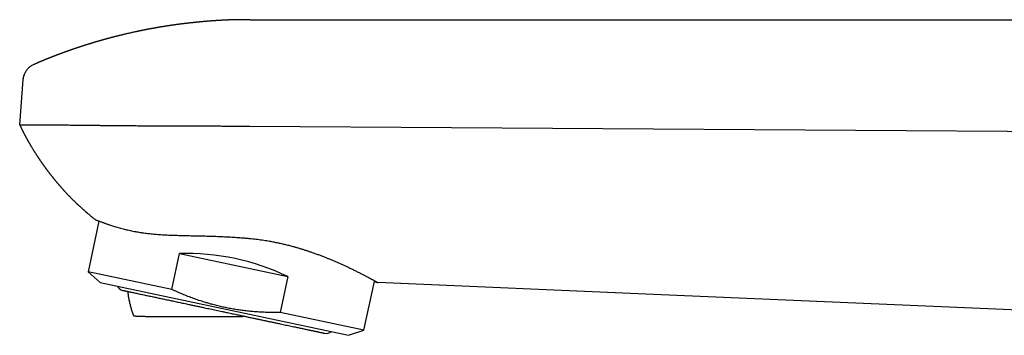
# Model space of a CAD drawing. Header units: millimetres. Extents: x 8 to 718, y 12 to 784.
# Tile 34 of 58: x 28 to 112, y 660 to 686. Entities that reach past the tile are written whole.
import ezdxf

# ---------------------------------------------------------------- set-up
doc = ezdxf.new("R2010")
doc.units = ezdxf.units.MM

msp = doc.modelspace()

# ---------------------------------------------------------------- linework, layer by layer
at = {"color": 7, "linetype": 'Continuous', "lineweight": 30}
for p, q in [((47.964, 686.317), (47.965, 686.315)), ((47.964, 686.317), (143.723, 686.317)), ((28.461, 677.426), (28.755, 681.258)), ((35.168, 669.265), (34.255, 664.969)), ((41.342, 663.463), (41.989, 666.51)), ((41.989, 666.51), (51.164, 664.56)), ((34.255, 664.969), (35.272, 664.053)), ((41.342, 663.463), (34.255, 664.969)), ((51.164, 664.56), (50.516, 661.513)), ((35.272, 664.053), (56.302, 659.583)), ((57.603, 660.006), (58.484, 664.149)), ((82.104, 663.042), (58.784, 664.048)), ((116.345, 661.566), (82.104, 663.042)), ((57.603, 660.006), (50.516, 661.513)), ((56.302, 659.583), (57.603, 660.006))]:
    msp.add_line(p, q, dxfattribs=at)
at = {"color": 7, "linetype": 'Continuous', "lineweight": 30, "flags": 128}
for points in [[(47.936, 677.312), (65.02, 677.196), (82.104, 677.08)], [(82.104, 677.08), (99.224, 676.964), (116.345, 676.848)]]:
    msp.add_lwpolyline(points, dxfattribs=at)
at = {"color": 7, "linetype": 'Continuous', "lineweight": 30}
for centre, start, end in [((37.301, 663.98), 203.68533, 258), ((54.418, 660.342), 258, 312.31467)]:
    msp.add_arc(centre, 0.6, start, end, dxfattribs=at)
msp.add_ellipse((45.259, 659.337), major_axis=(11.674, -2.481), ratio=0.57735, start_param=1.16697, end_param=1.974622, dxfattribs=at)
for points, knots in [([(47.965, 686.316), (47.957, 686.316), (47.936, 686.316), (47.904, 686.317), (47.866, 686.317), (47.826, 686.318), (47.783, 686.318), (47.739, 686.319), (47.695, 686.319), (47.646, 686.319), (47.591, 686.319), (47.535, 686.32), (47.481, 686.32), (47.426, 686.32), (47.37, 686.319), (47.316, 686.319), (47.258, 686.319), (47.198, 686.318), (47.138, 686.318), (47.079, 686.317), (47.02, 686.316), (46.959, 686.316), (46.899, 686.315), (46.844, 686.314), (46.797, 686.313), (46.759, 686.312), (46.719, 686.311), (46.679, 686.31), (46.646, 686.309), (46.62, 686.308), (46.596, 686.308), (46.568, 686.307), (46.537, 686.306), (46.508, 686.305), (46.482, 686.305), (46.458, 686.304), (46.432, 686.303), (46.401, 686.302), (46.367, 686.301), (46.335, 686.3), (46.307, 686.299), (46.283, 686.298), (46.259, 686.297), (46.23, 686.296), (46.195, 686.295), (46.156, 686.294), (46.117, 686.292), (46.083, 686.291), (46.055, 686.289), (46.028, 686.288), (45.996, 686.287), (45.959, 686.285), (45.922, 686.284), (45.889, 686.282), (45.862, 686.281), (45.836, 686.28), (45.806, 686.278), (45.772, 686.277), (45.737, 686.275), (45.698, 686.273), (45.653, 686.271), (45.596, 686.268), (45.537, 686.265), (45.48, 686.261), (45.424, 686.258), (45.371, 686.255), (45.324, 686.252), (45.288, 686.25), (45.252, 686.248), (45.214, 686.246), (45.172, 686.243), (45.131, 686.24), (45.087, 686.238), (45.033, 686.234), (44.97, 686.23), (44.908, 686.225), (44.845, 686.221), (44.782, 686.217), (44.72, 686.212), (44.666, 686.208), (44.614, 686.204), (44.568, 686.201), (44.527, 686.198), (44.489, 686.195), (44.444, 686.191), (44.397, 686.187), (44.354, 686.184), (44.322, 686.181), (44.293, 686.179), (44.262, 686.176), (44.228, 686.173), (44.197, 686.171), (44.171, 686.169), (44.149, 686.167), (44.128, 686.165), (44.103, 686.163), (44.073, 686.16), (44.042, 686.157), (44.013, 686.155), (43.99, 686.153), (43.969, 686.151), (43.945, 686.149), (43.914, 686.146), (43.879, 686.143), (43.843, 686.139), (43.811, 686.136), (43.782, 686.134), (43.748, 686.131), (43.711, 686.127), (43.673, 686.123), (43.642, 686.12), (43.615, 686.118), (43.59, 686.115), (43.56, 686.112), (43.521, 686.109), (43.481, 686.105), (43.444, 686.101), (43.411, 686.098), (43.374, 686.094), (43.332, 686.09), (43.292, 686.086), (43.256, 686.082), (43.221, 686.078), (43.18, 686.074), (43.136, 686.069), (43.086, 686.064), (43.036, 686.058), (42.978, 686.052), (42.92, 686.046), (42.862, 686.039), (42.804, 686.033), (42.748, 686.027), (42.691, 686.02), (42.635, 686.013), (42.58, 686.007), (42.525, 686), (42.469, 685.994), (42.414, 685.987), (42.361, 685.981), (42.307, 685.974), (42.251, 685.967), (42.201, 685.961), (42.162, 685.956), (42.123, 685.951), (42.081, 685.946), (42.04, 685.94), (42.008, 685.936), (41.979, 685.933), (41.949, 685.929), (41.915, 685.924), (41.881, 685.92), (41.834, 685.913), (41.766, 685.904), (41.684, 685.893), (41.592, 685.88), (41.509, 685.869), (41.417, 685.855), (41.335, 685.844), (41.254, 685.832), (41.188, 685.822), (41.131, 685.813), (41.075, 685.805), (41.017, 685.796), (40.96, 685.787), (40.915, 685.78), (40.874, 685.774), (40.835, 685.768), (40.798, 685.762), (40.768, 685.757), (40.74, 685.753), (40.707, 685.748), (40.669, 685.742), (40.624, 685.734), (40.576, 685.727), (40.516, 685.717), (40.457, 685.707), (40.397, 685.697), (40.337, 685.687), (40.277, 685.677), (40.217, 685.667), (40.17, 685.659), (40.128, 685.651), (40.097, 685.646), (40.071, 685.641), (40.05, 685.638), (40.027, 685.634), (40.001, 685.629), (39.967, 685.623), (39.933, 685.617), (39.902, 685.612), (39.877, 685.607), (39.853, 685.603), (39.826, 685.598), (39.795, 685.592), (39.764, 685.587), (39.736, 685.582), (39.714, 685.578), (39.695, 685.574), (39.675, 685.571), (39.653, 685.566), (39.625, 685.561), (39.595, 685.556), (39.568, 685.551), (39.545, 685.547), (39.526, 685.543), (39.506, 685.539), (39.484, 685.535), (39.457, 685.53), (39.425, 685.524), (39.395, 685.518), (39.368, 685.513), (39.345, 685.509), (39.32, 685.504), (39.288, 685.498), (39.249, 685.49), (39.211, 685.483), (39.179, 685.477), (39.15, 685.471), (39.115, 685.464), (39.077, 685.457), (39.041, 685.45), (39.013, 685.444), (38.989, 685.439), (38.963, 685.434), (38.934, 685.428), (38.903, 685.422), (38.875, 685.417), (38.852, 685.412), (38.832, 685.408), (38.81, 685.403), (38.78, 685.397), (38.742, 685.39), (38.703, 685.382), (38.669, 685.375), (38.639, 685.368), (38.606, 685.361), (38.568, 685.354), (38.53, 685.346), (38.496, 685.338), (38.465, 685.332), (38.432, 685.325), (38.392, 685.316), (38.352, 685.308), (38.312, 685.299), (38.273, 685.291), (38.201, 685.275), (38.094, 685.252), (37.955, 685.221), (37.813, 685.19), (37.67, 685.157), (37.534, 685.126), (37.403, 685.095), (37.293, 685.069), (37.202, 685.047), (37.128, 685.029), (37.06, 685.013), (36.987, 684.995), (36.916, 684.977), (36.857, 684.963), (36.81, 684.951), (36.771, 684.941), (36.73, 684.931), (36.693, 684.922), (36.663, 684.914), (36.633, 684.907), (36.6, 684.898), (36.565, 684.889), (36.535, 684.881), (36.508, 684.875), (36.48, 684.868), (36.445, 684.858), (36.405, 684.848), (36.369, 684.839), (36.339, 684.831), (36.309, 684.823), (36.269, 684.813), (36.224, 684.801), (36.178, 684.789), (36.133, 684.777), (36.09, 684.765), (36.053, 684.755), (36.025, 684.748), (36.002, 684.742), (35.977, 684.735), (35.948, 684.727), (35.912, 684.718), (35.871, 684.706), (35.829, 684.695), (35.793, 684.685), (35.755, 684.675), (35.71, 684.662), (35.661, 684.649), (35.617, 684.636), (35.573, 684.624), (35.527, 684.611), (35.481, 684.598), (35.443, 684.588), (35.405, 684.577), (35.365, 684.565), (35.326, 684.554), (35.29, 684.544), (35.255, 684.534), (35.216, 684.523), (35.179, 684.512), (35.145, 684.502), (35.113, 684.493), (35.078, 684.483), (35.042, 684.472), (35.009, 684.463), (34.978, 684.454), (34.946, 684.444), (34.911, 684.434), (34.876, 684.424), (34.846, 684.415), (34.82, 684.407), (34.792, 684.399), (34.754, 684.387), (34.714, 684.375), (34.672, 684.363), (34.633, 684.351), (34.591, 684.338), (34.549, 684.325), (34.509, 684.313), (34.467, 684.3), (34.421, 684.286), (34.373, 684.271), (34.32, 684.255), (34.269, 684.239), (34.217, 684.223), (34.165, 684.207), (34.118, 684.192), (34.08, 684.18), (34.053, 684.171), (34.025, 684.162), (33.994, 684.153), (33.964, 684.143), (33.936, 684.134), (33.911, 684.126), (33.884, 684.117), (33.849, 684.106), (33.812, 684.094), (33.775, 684.082), (33.742, 684.072), (33.706, 684.06), (33.669, 684.048), (33.637, 684.037), (33.613, 684.03), (33.592, 684.022), (33.567, 684.014), (33.539, 684.005), (33.505, 683.994), (33.47, 683.982), (33.437, 683.971), (33.409, 683.962), (33.385, 683.954), (33.359, 683.946), (33.329, 683.935), (33.296, 683.924), (33.254, 683.91), (33.201, 683.892), (33.139, 683.871), (33.071, 683.848), (33.006, 683.826), (32.939, 683.803), (32.876, 683.781), (32.821, 683.762), (32.776, 683.746), (32.742, 683.734), (32.707, 683.722), (32.676, 683.711), (32.648, 683.701), (32.617, 683.69), (32.584, 683.678), (32.552, 683.667), (32.525, 683.657), (32.499, 683.648), (32.471, 683.638), (32.439, 683.627), (32.407, 683.615), (32.378, 683.605), (32.349, 683.595), (32.317, 683.583), (32.283, 683.571), (32.252, 683.559), (32.226, 683.55), (32.2, 683.54), (32.17, 683.529), (32.136, 683.517), (32.101, 683.504), (32.062, 683.49), (32.015, 683.472), (31.955, 683.45), (31.893, 683.427), (31.826, 683.402), (31.773, 683.382), (31.73, 683.366), (31.699, 683.354), (31.666, 683.342), (31.632, 683.329), (31.602, 683.317), (31.574, 683.307), (31.542, 683.295), (31.509, 683.282), (31.479, 683.27), (31.457, 683.262), (31.437, 683.254), (31.417, 683.247), (31.395, 683.238), (31.368, 683.227), (31.333, 683.214), (31.295, 683.199), (31.258, 683.185), (31.226, 683.172), (31.189, 683.158), (31.147, 683.141), (31.104, 683.124), (31.061, 683.107), (31.019, 683.091), (30.978, 683.074), (30.943, 683.06), (30.909, 683.046), (30.873, 683.032), (30.839, 683.019), (30.81, 683.007), (30.782, 682.996), (30.748, 682.982), (30.707, 682.965), (30.667, 682.949), (30.632, 682.935), (30.603, 682.923), (30.572, 682.91), (30.538, 682.896), (30.505, 682.883), (30.477, 682.871), (30.45, 682.86), (30.42, 682.847), (30.389, 682.835), (30.363, 682.824), (30.34, 682.814), (30.317, 682.805), (30.291, 682.794), (30.259, 682.78), (30.224, 682.766), (30.192, 682.752), (30.164, 682.74), (30.14, 682.73), (30.114, 682.719), (30.086, 682.707), (30.056, 682.694), (30.03, 682.683), (30.006, 682.673), (29.981, 682.662), (29.944, 682.646), (29.898, 682.627), (29.838, 682.601), (29.775, 682.573), (29.712, 682.546), (29.673, 682.529), (29.658, 682.522)], [0, 0, 0, 0, 0.001144, 0.003375, 0.005179, 0.007206, 0.009662, 0.012088, 0.01419, 0.016668, 0.019929, 0.023041, 0.025495, 0.028597, 0.031845, 0.03444, 0.037125, 0.041199, 0.043971, 0.046754, 0.050672, 0.053348, 0.056447, 0.060344, 0.062122, 0.063976, 0.066289, 0.068513, 0.070477, 0.071559, 0.072703, 0.074233, 0.076078, 0.077664, 0.078871, 0.08014, 0.081498, 0.083076, 0.08503, 0.086951, 0.088322, 0.089442, 0.090725, 0.092256, 0.094096, 0.096281, 0.098515, 0.10027, 0.101704, 0.103049, 0.104629, 0.106772, 0.108894, 0.110551, 0.111978, 0.113244, 0.11477, 0.116723, 0.118654, 0.120303, 0.122916, 0.125886, 0.1294, 0.132308, 0.134979, 0.13839, 0.140667, 0.14253, 0.144234, 0.14631, 0.148638, 0.150983, 0.152784, 0.155722, 0.159595, 0.162816, 0.165642, 0.169632, 0.172828, 0.175557, 0.178273, 0.18111, 0.182981, 0.184729, 0.187146, 0.190224, 0.192307, 0.194039, 0.195262, 0.196939, 0.198973, 0.200673, 0.201941, 0.203079, 0.204191, 0.205431, 0.207064, 0.208914, 0.210435, 0.211601, 0.21265, 0.213875, 0.215402, 0.217506, 0.219569, 0.221076, 0.222663, 0.224257, 0.226512, 0.228629, 0.230277, 0.231532, 0.232828, 0.234339, 0.236411, 0.238973, 0.240714, 0.242352, 0.244258, 0.246749, 0.249039, 0.250694, 0.252503, 0.254648, 0.257188, 0.259623, 0.262679, 0.265198, 0.268914, 0.272011, 0.27448, 0.278115, 0.281008, 0.283769, 0.287017, 0.289885, 0.29264, 0.296036, 0.298636, 0.301156, 0.304748, 0.307536, 0.309163, 0.311123, 0.313727, 0.31592, 0.317678, 0.318931, 0.320469, 0.322492, 0.324428, 0.32598, 0.329965, 0.33536, 0.339286, 0.344739, 0.348617, 0.354114, 0.357954, 0.361702, 0.364721, 0.367129, 0.370759, 0.373953, 0.376333, 0.378119, 0.380528, 0.382569, 0.384059, 0.38544, 0.387025, 0.389328, 0.391589, 0.394254, 0.397098, 0.401267, 0.403872, 0.406822, 0.410928, 0.413481, 0.416512, 0.418538, 0.420289, 0.421559, 0.422664, 0.423783, 0.425145, 0.426999, 0.429174, 0.430759, 0.431971, 0.433186, 0.43465, 0.436336, 0.43822, 0.439709, 0.4408, 0.441805, 0.442814, 0.443952, 0.445474, 0.44728, 0.448799, 0.449937, 0.450941, 0.451951, 0.453047, 0.454539, 0.456423, 0.458099, 0.45953, 0.460719, 0.461926, 0.463464, 0.465999, 0.46819, 0.469686, 0.471136, 0.472897, 0.475388, 0.477317, 0.478683, 0.479926, 0.481242, 0.482953, 0.484649, 0.486232, 0.487469, 0.488446, 0.489451, 0.491088, 0.493256, 0.495648, 0.49736, 0.498865, 0.500562, 0.502701, 0.505028, 0.506735, 0.50827, 0.510046, 0.512163, 0.514752, 0.516623, 0.518635, 0.52102, 0.528481, 0.535975, 0.543786, 0.551572, 0.55937, 0.566004, 0.572941, 0.577502, 0.580862, 0.585024, 0.588711, 0.592803, 0.596669, 0.598303, 0.600571, 0.603108, 0.605016, 0.606647, 0.608011, 0.609947, 0.612101, 0.613715, 0.61498, 0.616425, 0.618329, 0.620867, 0.62285, 0.624293, 0.625846, 0.627764, 0.63094, 0.633159, 0.635479, 0.638315, 0.640234, 0.641628, 0.642812, 0.644148, 0.645674, 0.647532, 0.650116, 0.652475, 0.654434, 0.656054, 0.658837, 0.661864, 0.664075, 0.666122, 0.669157, 0.671716, 0.673662, 0.675503, 0.678011, 0.680331, 0.681979, 0.683893, 0.686114, 0.688447, 0.690127, 0.691691, 0.693775, 0.695877, 0.697716, 0.699269, 0.700889, 0.703032, 0.70514, 0.706666, 0.708031, 0.709463, 0.711381, 0.714267, 0.716197, 0.718276, 0.720744, 0.723285, 0.7252, 0.727519, 0.730176, 0.73296, 0.73542, 0.738976, 0.741488, 0.744118, 0.74769, 0.749303, 0.750571, 0.752121, 0.753954, 0.755706, 0.75728, 0.75862, 0.759907, 0.76173, 0.764402, 0.766215, 0.767886, 0.769853, 0.772369, 0.774031, 0.775178, 0.776348, 0.777686, 0.779249, 0.781133, 0.783289, 0.785168, 0.786643, 0.787958, 0.789228, 0.790977, 0.793119, 0.7948, 0.797974, 0.801976, 0.805184, 0.809568, 0.812792, 0.816455, 0.820324, 0.82195, 0.824042, 0.826067, 0.82784, 0.829273, 0.83085, 0.833023, 0.834897, 0.836264, 0.837602, 0.839235, 0.841071, 0.843009, 0.844609, 0.845975, 0.847873, 0.850048, 0.851722, 0.853123, 0.854469, 0.856118, 0.858234, 0.860291, 0.862002, 0.86495, 0.868221, 0.872261, 0.875422, 0.87962, 0.881185, 0.882767, 0.884906, 0.88691, 0.888544, 0.890024, 0.89166, 0.893931, 0.89563, 0.896809, 0.897805, 0.89893, 0.900191, 0.901696, 0.903489, 0.906157, 0.908177, 0.909855, 0.911606, 0.914526, 0.916989, 0.919046, 0.921784, 0.924179, 0.926071, 0.927779, 0.930167, 0.932185, 0.933549, 0.935112, 0.937035, 0.93951, 0.942071, 0.943946, 0.945445, 0.947204, 0.949229, 0.951344, 0.952801, 0.95413, 0.955949, 0.957938, 0.959413, 0.960568, 0.961834, 0.96332, 0.965157, 0.967344, 0.969317, 0.970776, 0.972072, 0.973542, 0.975201, 0.977047, 0.978635, 0.979825, 0.98117, 0.982942, 0.986286, 0.989092, 0.993272, 0.997296, 1, 1, 1, 1]), ([(28.756, 681.258), (28.761, 681.301), (28.77, 681.389), (28.798, 681.518), (28.838, 681.647), (28.885, 681.766), (28.924, 681.838), (28.941, 681.87)], [0, 0, 0, 0, 0.202307, 0.408843, 0.618668, 0.830882, 1, 1, 1, 1]), ([(29.656, 682.521), (29.622, 682.506), (29.548, 682.471), (29.438, 682.404), (29.324, 682.323), (29.217, 682.231), (29.118, 682.129), (29.03, 682.017), (28.971, 681.93), (28.945, 681.878), (28.941, 681.87)], [0, 0, 0, 0, 0.117632, 0.261812, 0.404815, 0.546664, 0.688104, 0.829801, 0.97116, 1, 1, 1, 1]), ([(29.658, 682.523), (29.657, 682.522), (29.656, 682.522), (29.656, 682.522), (29.656, 682.522)], [0, 0, 0, 0, 0.586376, 1, 1, 1, 1]), ([(28.765, 681.338), (28.764, 681.337), (28.764, 681.332), (28.763, 681.325), (28.763, 681.318), (28.762, 681.311), (28.762, 681.307), (28.762, 681.304), (28.762, 681.303), (28.761, 681.302), (28.761, 681.301), (28.761, 681.301), (28.761, 681.3), (28.761, 681.3)], [0, 0, 0, 0, 0.2059472, 0.5054089, 0.7496958, 0.9005362, 0.9497725, 0.9676183, 0.9813786, 0.9871186, 0.9924576, 0.9977983, 1, 1, 1, 1]), ([(28.846, 681.664), (28.843, 681.656), (28.837, 681.64), (28.829, 681.615), (28.821, 681.59), (28.814, 681.569), (28.811, 681.559), (28.81, 681.556)], [0, 0, 0, 0, 0.229985, 0.451655, 0.664688, 0.886255, 1, 1, 1, 1]), ([(28.462, 677.426), (28.463, 677.424), (28.47, 677.408), (28.482, 677.382), (28.499, 677.345), (28.515, 677.309), (28.533, 677.271), (28.55, 677.234), (28.565, 677.201), (28.579, 677.171), (28.591, 677.147), (28.602, 677.124), (28.614, 677.099), (28.627, 677.071), (28.639, 677.046), (28.654, 677.014), (28.674, 676.975), (28.696, 676.93), (28.719, 676.884), (28.745, 676.831), (28.774, 676.774), (28.804, 676.716), (28.827, 676.671), (28.847, 676.634), (28.861, 676.607), (28.875, 676.58), (28.891, 676.55), (28.907, 676.519), (28.921, 676.493), (28.934, 676.469), (28.948, 676.443), (28.964, 676.413), (28.98, 676.383), (28.994, 676.356), (29.008, 676.331), (29.024, 676.302), (29.042, 676.269), (29.06, 676.238), (29.076, 676.209), (29.091, 676.181), (29.109, 676.15), (29.128, 676.115), (29.147, 676.081), (29.164, 676.051), (29.182, 676.02), (29.202, 675.984), (29.222, 675.949), (29.24, 675.917), (29.257, 675.889), (29.275, 675.857), (29.295, 675.823), (29.313, 675.792), (29.327, 675.768), (29.34, 675.747), (29.353, 675.724), (29.379, 675.68), (29.413, 675.622), (29.46, 675.545), (29.502, 675.474), (29.548, 675.399), (29.592, 675.327), (29.636, 675.255), (29.681, 675.184), (29.719, 675.122), (29.759, 675.06), (29.796, 675.001), (29.835, 674.94), (29.875, 674.878), (29.907, 674.829), (29.931, 674.793), (29.943, 674.773), (29.955, 674.755), (29.969, 674.735), (29.985, 674.711), (30.002, 674.684), (30.021, 674.656), (30.038, 674.629), (30.056, 674.603), (30.076, 674.573), (30.099, 674.539), (30.124, 674.502), (30.147, 674.468), (30.168, 674.436), (30.192, 674.402), (30.218, 674.363), (30.243, 674.327), (30.265, 674.295), (30.285, 674.266), (30.308, 674.233), (30.332, 674.198), (30.355, 674.165), (30.375, 674.136), (30.395, 674.109), (30.417, 674.078), (30.44, 674.045), (30.462, 674.014), (30.479, 673.989), (30.494, 673.969), (30.51, 673.947), (30.528, 673.922), (30.548, 673.894), (30.569, 673.864), (30.589, 673.837), (30.607, 673.813), (30.622, 673.792), (30.641, 673.766), (30.665, 673.733), (30.698, 673.688), (30.733, 673.641), (30.766, 673.597), (30.797, 673.555), (30.832, 673.509), (30.874, 673.453), (30.916, 673.397), (30.952, 673.351), (30.979, 673.316), (31.002, 673.287), (31.028, 673.253), (31.056, 673.216), (31.086, 673.178), (31.114, 673.143), (31.138, 673.112), (31.162, 673.082), (31.187, 673.051), (31.215, 673.015), (31.246, 672.976), (31.278, 672.937), (31.307, 672.901), (31.334, 672.868), (31.36, 672.835), (31.39, 672.798), (31.424, 672.756), (31.459, 672.714), (31.491, 672.676), (31.518, 672.643), (31.545, 672.611), (31.574, 672.575), (31.607, 672.536), (31.642, 672.495), (31.675, 672.456), (31.705, 672.421), (31.732, 672.389), (31.76, 672.356), (31.792, 672.32), (31.827, 672.279), (31.861, 672.24), (31.89, 672.206), (31.914, 672.18), (31.935, 672.155), (31.957, 672.13), (31.982, 672.102), (32.013, 672.067), (32.049, 672.027), (32.085, 671.986), (32.119, 671.949), (32.15, 671.915), (32.178, 671.883), (32.228, 671.828), (32.299, 671.751), (32.387, 671.656), (32.476, 671.562), (32.565, 671.468), (32.654, 671.374), (32.73, 671.297), (32.795, 671.23), (32.853, 671.171), (32.91, 671.114), (32.963, 671.061), (33.012, 671.013), (33.064, 670.961), (33.121, 670.906), (33.181, 670.848), (33.237, 670.793), (33.288, 670.745), (33.336, 670.7), (33.385, 670.653), (33.439, 670.603), (33.501, 670.545), (33.565, 670.485), (33.628, 670.427), (33.687, 670.374), (33.742, 670.325), (33.797, 670.275), (33.853, 670.225), (33.911, 670.174), (33.964, 670.127), (34.014, 670.084), (34.061, 670.043), (34.109, 670.002), (34.157, 669.96), (34.212, 669.914), (34.272, 669.863), (34.337, 669.808), (34.402, 669.755), (34.462, 669.705), (34.519, 669.658), (34.575, 669.612), (34.631, 669.567), (34.686, 669.522), (34.742, 669.477), (34.799, 669.432), (34.843, 669.397), (34.867, 669.378), (34.871, 669.375)], [0, 0, 0, 0, 0.000878, 0.005002, 0.008255, 0.012657, 0.016627, 0.020394, 0.024435, 0.027409, 0.030041, 0.032158, 0.034765, 0.038129, 0.040968, 0.042908, 0.048373, 0.053611, 0.057527, 0.06326, 0.070851, 0.07589, 0.082119, 0.085559, 0.088146, 0.090792, 0.094481, 0.097997, 0.100772, 0.10314, 0.10569, 0.109284, 0.112945, 0.115508, 0.118148, 0.121258, 0.12506, 0.128924, 0.131729, 0.13457, 0.137962, 0.142273, 0.146086, 0.149012, 0.152356, 0.156474, 0.160911, 0.164091, 0.166938, 0.170266, 0.174927, 0.178234, 0.180719, 0.182983, 0.185274, 0.188183, 0.197767, 0.204779, 0.214275, 0.221643, 0.23007, 0.238674, 0.246153, 0.254306, 0.259666, 0.267451, 0.274409, 0.280533, 0.288646, 0.291227, 0.293278, 0.295304, 0.297453, 0.300261, 0.303717, 0.306765, 0.309979, 0.312835, 0.316052, 0.320167, 0.324846, 0.328798, 0.332106, 0.335858, 0.340902, 0.345466, 0.348666, 0.351921, 0.355873, 0.360276, 0.364201, 0.367392, 0.370413, 0.373925, 0.378458, 0.382116, 0.384768, 0.387124, 0.389549, 0.392499, 0.395992, 0.399514, 0.402978, 0.40578, 0.40814, 0.410495, 0.41489, 0.420213, 0.426455, 0.431845, 0.436125, 0.441663, 0.448606, 0.456108, 0.462035, 0.465379, 0.468898, 0.472882, 0.477636, 0.482405, 0.486841, 0.49049, 0.494022, 0.497739, 0.502061, 0.507198, 0.512192, 0.516664, 0.520559, 0.524473, 0.528795, 0.53434, 0.54001, 0.544631, 0.548603, 0.552511, 0.556705, 0.56182, 0.567316, 0.572278, 0.576535, 0.580476, 0.584512, 0.589059, 0.594446, 0.60006, 0.604006, 0.607226, 0.610346, 0.613469, 0.616646, 0.621415, 0.6268, 0.632258, 0.637195, 0.641363, 0.645403, 0.649439, 0.662922, 0.675693, 0.686655, 0.70038, 0.713095, 0.724079, 0.731544, 0.740024, 0.748065, 0.754878, 0.761429, 0.768106, 0.775919, 0.784478, 0.792183, 0.798506, 0.804785, 0.811087, 0.818062, 0.826019, 0.835529, 0.843411, 0.850832, 0.858297, 0.864802, 0.872285, 0.87996, 0.886952, 0.892899, 0.898887, 0.905017, 0.911073, 0.917445, 0.925523, 0.933871, 0.942118, 0.949677, 0.956577, 0.963517, 0.970461, 0.97734, 0.983974, 0.99118, 0.998572, 1, 1, 1, 1]), ([(28.463, 677.427), (28.464, 677.425), (28.465, 677.421), (28.476, 677.42), (28.497, 677.421), (28.526, 677.424), (28.564, 677.426), (28.612, 677.426), (28.671, 677.423), (28.744, 677.42), (28.827, 677.416), (28.916, 677.413), (29.009, 677.41), (29.103, 677.408), (29.204, 677.406), (29.313, 677.404), (29.43, 677.403), (29.569, 677.403), (29.734, 677.404), (29.929, 677.405), (30.138, 677.407), (30.354, 677.408), (30.576, 677.407), (30.803, 677.406), (31.04, 677.405), (31.277, 677.404), (31.51, 677.403), (31.739, 677.403), (31.976, 677.402), (32.22, 677.401), (32.472, 677.4), (32.728, 677.398), (32.99, 677.395), (33.255, 677.393), (33.527, 677.39), (33.806, 677.387), (34.091, 677.384), (34.384, 677.381), (34.683, 677.377), (34.99, 677.374), (35.303, 677.37), (35.624, 677.365), (35.953, 677.361), (36.291, 677.357), (36.634, 677.353), (36.985, 677.35), (37.344, 677.347), (37.705, 677.345), (38.065, 677.343), (38.424, 677.342), (38.788, 677.341), (39.158, 677.341), (39.532, 677.341), (39.912, 677.341), (40.296, 677.341), (40.685, 677.34), (41.078, 677.338), (41.477, 677.336), (41.883, 677.334), (42.296, 677.331), (42.712, 677.328), (43.134, 677.325), (43.56, 677.323), (44.009, 677.321), (44.476, 677.319), (44.963, 677.316), (45.453, 677.314), (45.945, 677.312), (46.44, 677.309), (46.854, 677.305), (47.186, 677.303), (47.436, 677.303), (47.686, 677.305), (47.853, 677.309), (47.936, 677.311)], [0, 0, 0, 0, 0.006897, 0.020157, 0.033417, 0.04673, 0.060044, 0.073358, 0.088559, 0.10376, 0.118993, 0.134227, 0.146899, 0.159571, 0.172243, 0.184959, 0.197676, 0.210392, 0.227781, 0.245171, 0.262611, 0.280052, 0.29607, 0.312087, 0.328143, 0.344199, 0.357985, 0.371772, 0.385558, 0.399398, 0.41324, 0.427081, 0.440553, 0.454026, 0.467498, 0.481022, 0.494546, 0.508069, 0.521719, 0.535368, 0.549041, 0.562714, 0.576706, 0.590697, 0.604714, 0.618731, 0.632991, 0.647257, 0.66089, 0.674523, 0.68818, 0.701836, 0.715612, 0.729389, 0.743165, 0.756996, 0.770828, 0.784659, 0.798848, 0.813036, 0.82725, 0.841465, 0.855933, 0.870408, 0.886526, 0.902653, 0.918832, 0.935012, 0.951229, 0.967446, 0.975581, 0.983716, 0.991858, 1, 1, 1, 1]), ([(34.871, 669.376), (34.871, 669.375), (34.871, 669.375), (34.879, 669.371), (34.895, 669.364), (34.923, 669.353), (34.966, 669.338), (35.022, 669.318), (35.091, 669.293), (35.173, 669.264), (35.268, 669.229), (35.375, 669.19), (35.483, 669.15), (35.588, 669.112), (35.685, 669.076), (35.789, 669.039), (35.9, 669.001), (36.016, 668.96), (36.153, 668.915), (36.312, 668.863), (36.497, 668.805), (36.693, 668.747), (36.895, 668.689), (37.102, 668.633), (37.306, 668.58), (37.513, 668.53), (37.721, 668.482), (37.936, 668.436), (38.148, 668.393), (38.354, 668.355), (38.554, 668.32), (38.758, 668.288), (38.965, 668.258), (39.173, 668.231), (39.383, 668.206), (39.596, 668.183), (39.818, 668.162), (40.048, 668.143), (40.293, 668.125), (40.551, 668.108), (40.821, 668.093), (41.096, 668.08), (41.375, 668.068), (41.659, 668.058), (41.947, 668.049), (42.24, 668.041), (42.537, 668.034), (42.837, 668.027), (43.141, 668.021), (43.448, 668.015), (43.745, 668.008), (44.03, 668.001), (44.297, 667.994), (44.558, 667.986), (44.814, 667.978), (45.071, 667.969), (45.322, 667.96), (45.567, 667.949), (45.806, 667.938), (46.046, 667.926), (46.295, 667.912), (46.553, 667.897), (46.819, 667.879), (47.086, 667.861), (47.361, 667.84), (47.644, 667.817), (47.838, 667.8), (47.935, 667.791)], [0, 0, 0, 0, 0.004054, 0.017182, 0.03031, 0.050103, 0.069897, 0.090154, 0.110412, 0.130759, 0.151107, 0.171871, 0.192657, 0.207113, 0.22157, 0.236026, 0.250556, 0.265089, 0.279619, 0.299071, 0.318522, 0.338052, 0.357582, 0.375701, 0.393837, 0.410323, 0.42681, 0.443352, 0.459895, 0.473955, 0.488016, 0.50211, 0.516204, 0.529742, 0.543281, 0.556852, 0.570424, 0.584682, 0.59895, 0.614616, 0.630285, 0.64595, 0.66172, 0.677492, 0.693261, 0.709202, 0.725146, 0.741087, 0.757125, 0.773165, 0.789203, 0.803233, 0.817269, 0.830259, 0.843249, 0.856259, 0.86927, 0.881302, 0.893334, 0.905384, 0.917433, 0.930767, 0.944101, 0.957456, 0.97081, 0.985396, 1, 1, 1, 1]), ([(41.341, 668.07), (41.342, 668.07), (41.347, 668.069), (41.357, 668.069), (41.373, 668.068), (41.389, 668.068), (41.406, 668.067), (41.415, 668.066), (41.42, 668.066)], [0, 0, 0, 0, 0.02136, 0.206927, 0.375763, 0.618793, 0.834587, 1, 1, 1, 1]), ([(47.935, 667.791), (48.023, 667.782), (48.199, 667.765), (48.462, 667.734), (48.725, 667.701), (48.987, 667.664), (49.248, 667.623), (49.546, 667.573), (49.881, 667.512), (50.25, 667.438), (50.616, 667.358), (50.972, 667.274), (51.319, 667.186), (51.632, 667.102), (51.915, 667.022), (52.171, 666.947), (52.424, 666.869), (52.673, 666.79), (52.919, 666.709), (53.181, 666.619), (53.457, 666.522), (53.748, 666.416), (54.032, 666.308), (54.3, 666.204), (54.553, 666.103), (54.806, 665.999), (55.066, 665.889), (55.332, 665.774), (55.589, 665.66), (55.843, 665.545), (56.093, 665.43), (56.306, 665.33), (56.481, 665.247), (56.621, 665.179), (56.758, 665.113), (56.898, 665.044), (57.041, 664.972), (57.187, 664.899), (57.326, 664.829), (57.454, 664.764), (57.57, 664.704), (57.675, 664.649), (57.776, 664.596), (57.867, 664.548), (57.95, 664.504), (58.024, 664.465), (58.095, 664.427), (58.162, 664.39), (58.227, 664.355), (58.289, 664.322), (58.347, 664.29), (58.417, 664.252), (58.494, 664.21), (58.566, 664.17), (58.622, 664.139), (58.665, 664.115), (58.702, 664.094), (58.732, 664.078), (58.755, 664.064), (58.772, 664.055), (58.782, 664.049), (58.784, 664.048), (58.784, 664.048)], [0, 0, 0, 0, 0.014414, 0.02883, 0.043244, 0.057744, 0.072247, 0.086748, 0.107755, 0.128761, 0.149874, 0.170986, 0.191265, 0.211567, 0.227383, 0.243202, 0.259018, 0.274926, 0.290837, 0.306745, 0.3266, 0.346455, 0.366382, 0.38631, 0.404261, 0.422224, 0.443455, 0.464686, 0.486002, 0.507318, 0.529892, 0.552491, 0.566304, 0.580117, 0.593953, 0.607789, 0.624094, 0.640408, 0.656766, 0.673135, 0.687186, 0.701236, 0.715313, 0.72939, 0.741212, 0.753034, 0.764871, 0.776709, 0.78877, 0.800831, 0.812909, 0.824988, 0.847101, 0.869241, 0.885501, 0.901764, 0.918025, 0.934381, 0.95074, 0.967097, 0.983543, 1, 1, 1, 1]), ([(58.484, 664.149), (58.501, 664.143), (58.543, 664.129), (58.609, 664.107), (58.682, 664.082), (58.74, 664.063), (58.775, 664.051), (58.784, 664.048)], [0, 0, 0, 0, 0.173449, 0.420617, 0.658795, 0.90261, 1, 1, 1, 1]), ([(37.177, 663.393), (37.177, 663.393), (37.176, 663.393), (37.182, 663.392), (37.192, 663.39), (37.208, 663.386), (37.228, 663.382), (37.254, 663.376), (37.285, 663.37), (37.326, 663.361), (37.378, 663.35), (37.445, 663.336), (37.522, 663.32), (37.608, 663.301), (37.703, 663.281), (37.815, 663.257), (37.947, 663.229), (38.1, 663.197), (38.266, 663.161), (38.445, 663.123), (38.626, 663.085), (38.807, 663.046), (38.984, 663.009), (39.168, 662.97), (39.361, 662.929), (39.561, 662.886), (39.758, 662.844), (39.949, 662.804), (40.134, 662.764), (40.323, 662.724), (40.516, 662.683), (40.714, 662.641), (40.916, 662.598), (41.119, 662.555), (41.321, 662.512), (41.521, 662.469), (41.725, 662.426), (41.932, 662.382), (42.141, 662.338), (42.354, 662.293), (42.565, 662.248), (42.814, 662.195), (43.101, 662.134), (43.43, 662.064), (43.764, 661.993), (44.07, 661.928), (44.348, 661.869), (44.596, 661.816), (44.844, 661.763), (45.094, 661.71), (45.344, 661.657), (45.599, 661.603), (45.839, 661.552), (46.066, 661.504), (46.274, 661.459), (46.482, 661.415), (46.689, 661.371), (46.896, 661.327), (47.103, 661.283), (47.335, 661.234), (47.592, 661.179), (47.872, 661.12), (48.15, 661.061), (48.424, 661.002), (48.697, 660.944), (48.986, 660.883), (49.291, 660.818), (49.609, 660.75), (49.92, 660.684), (50.225, 660.619), (50.505, 660.56), (50.763, 660.505), (50.998, 660.455), (51.227, 660.406), (51.449, 660.359), (51.665, 660.313), (51.863, 660.271), (52.044, 660.233), (52.208, 660.198), (52.367, 660.164), (52.52, 660.132), (52.668, 660.1), (52.81, 660.07), (52.943, 660.042), (53.069, 660.015), (53.186, 659.99), (53.297, 659.966), (53.403, 659.944), (53.504, 659.922), (53.598, 659.902), (53.686, 659.884), (53.781, 659.863), (53.881, 659.842), (53.98, 659.821), (54.066, 659.803), (54.113, 659.793), (54.136, 659.788)], [0, 0, 0, 0, 0.0048514, 0.0131187, 0.0213772, 0.029632, 0.037888, 0.0461501, 0.0544232, 0.0627122, 0.074146, 0.085556, 0.0969553, 0.1083569, 0.1197738, 0.1312189, 0.1452289, 0.1592064, 0.1731753, 0.1871595, 0.2011828, 0.212861, 0.2245139, 0.2361552, 0.2477988, 0.2594586, 0.2711483, 0.2809506, 0.290734, 0.3005069, 0.3102773, 0.3200535, 0.3298436, 0.3396558, 0.3488759, 0.35808, 0.3672751, 0.3764678, 0.3856651, 0.3948736, 0.4041003, 0.4128744, 0.4265156, 0.4401448, 0.453784, 0.4674553, 0.4773916, 0.4873117, 0.4972244, 0.5071382, 0.5170615, 0.5270029, 0.537396, 0.5456633, 0.5539218, 0.5621766, 0.5704326, 0.5786947, 0.5869678, 0.5952568, 0.6066906, 0.6181006, 0.6294999, 0.6409015, 0.6523184, 0.6637635, 0.6777735, 0.691751, 0.7057199, 0.7197041, 0.7337274, 0.7454056, 0.7570585, 0.7686998, 0.7803434, 0.7920032, 0.8036929, 0.8134952, 0.8232786, 0.8330515, 0.8428219, 0.8525981, 0.8623882, 0.8722004, 0.8814205, 0.8906246, 0.8998197, 0.9090124, 0.9182097, 0.9274182, 0.9366449, 0.9454211, 0.9590649, 0.9726945, 0.9863321, 1, 1, 1, 1]), ([(37.6, 663.303), (37.601, 663.295), (37.607, 663.237), (37.622, 663.126), (37.644, 662.972), (37.67, 662.816), (37.698, 662.66), (37.73, 662.503), (37.765, 662.346), (37.802, 662.189), (37.843, 662.032), (37.887, 661.875), (37.934, 661.718), (37.984, 661.562), (38.037, 661.406), (38.074, 661.3), (38.095, 661.247), (38.096, 661.245)], [0, 0, 0, 0, 0.0106072, 0.0835047, 0.1571739, 0.2314991, 0.3063887, 0.3817684, 0.4575778, 0.533767, 0.6102943, 0.6871246, 0.7642279, 0.8415788, 0.9191552, 0.9969379, 1, 1, 1, 1]), ([(50.516, 661.513), (50.414, 661.512), (50.208, 661.509), (49.862, 661.511), (49.478, 661.518), (49.055, 661.534), (48.626, 661.558), (48.19, 661.592), (47.748, 661.635), (47.305, 661.688), (46.863, 661.751), (46.421, 661.825), (45.985, 661.908), (45.557, 662), (45.135, 662.101), (44.754, 662.201), (44.411, 662.299), (44.051, 662.407), (43.637, 662.541), (43.17, 662.705), (42.707, 662.879), (42.248, 663.064), (41.792, 663.257), (41.492, 663.394), (41.342, 663.463)], [0, 0, 0, 0, 0.032506, 0.065011, 0.109688, 0.154368, 0.199045, 0.245994, 0.292948, 0.339896, 0.387257, 0.434624, 0.481985, 0.527748, 0.573517, 0.61928, 0.652822, 0.686364, 0.738574, 0.790792, 0.843004, 0.895334, 0.947669, 1, 1, 1, 1]), ([(38.096, 661.245), (38.096, 661.245), (38.095, 661.243), (38.103, 661.24), (38.121, 661.235), (38.148, 661.231), (38.185, 661.227), (38.231, 661.223), (38.285, 661.219), (38.349, 661.216), (38.422, 661.212), (38.505, 661.208), (38.596, 661.205), (38.697, 661.202), (38.806, 661.199), (38.913, 661.196), (39.014, 661.193), (39.107, 661.191), (39.204, 661.189), (39.306, 661.188), (39.411, 661.186), (39.521, 661.184), (39.634, 661.182), (39.752, 661.181), (39.874, 661.179), (39.999, 661.178), (40.128, 661.177), (40.261, 661.175), (40.398, 661.174), (40.556, 661.173), (40.736, 661.172), (40.942, 661.17), (41.154, 661.169), (41.373, 661.168), (41.597, 661.168), (41.828, 661.167), (42.064, 661.167), (42.306, 661.166), (42.553, 661.166), (42.803, 661.166), (43.055, 661.166), (43.31, 661.167), (43.569, 661.167), (43.832, 661.168), (44.098, 661.169), (44.367, 661.17), (44.639, 661.171), (44.914, 661.173), (45.191, 661.174), (45.445, 661.176), (45.674, 661.177), (45.879, 661.179), (46.084, 661.18), (46.289, 661.182), (46.495, 661.184), (46.701, 661.186), (46.907, 661.187), (47.113, 661.189), (47.319, 661.191), (47.456, 661.193), (47.524, 661.193)], [0, 0, 0, 0, 0.004434, 0.024265, 0.044188, 0.064111, 0.083664, 0.103239, 0.122891, 0.142543, 0.162284, 0.182026, 0.201857, 0.221688, 0.24161, 0.261533, 0.275564, 0.289603, 0.303658, 0.317714, 0.331802, 0.345891, 0.359985, 0.37408, 0.388208, 0.402335, 0.416475, 0.430614, 0.444787, 0.45896, 0.478513, 0.498088, 0.51774, 0.537392, 0.557133, 0.576875, 0.596706, 0.616537, 0.636459, 0.656382, 0.675935, 0.695509, 0.715161, 0.734813, 0.754554, 0.774295, 0.794126, 0.813958, 0.833881, 0.853804, 0.868352, 0.882899, 0.897483, 0.912067, 0.926686, 0.941305, 0.955961, 0.970616, 0.985303, 1, 1, 1, 1]), ([(54.136, 659.788), (54.151, 659.785), (54.182, 659.778), (54.219, 659.771), (54.248, 659.764), (54.271, 659.759), (54.286, 659.756), (54.293, 659.755), (54.293, 659.755), (54.292, 659.755)], [0, 0, 0, 0, 0.152697, 0.305133, 0.457437, 0.609741, 0.762176, 0.914872, 1, 1, 1, 1])]:
    msp.add_open_spline(points, degree=3, knots=knots, dxfattribs=at)

doc.saveas('drawing.dxf')
